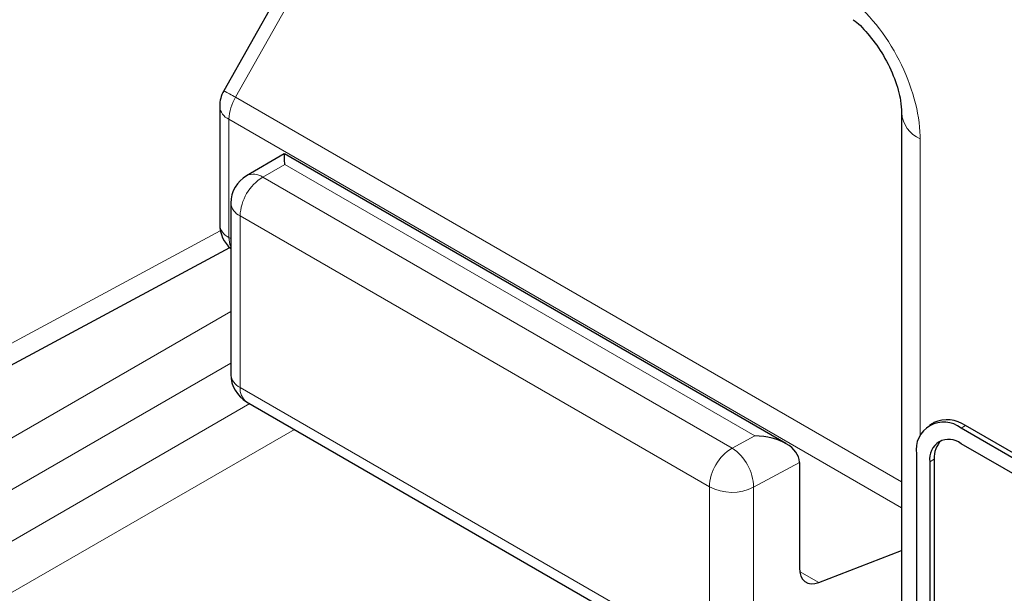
# Paper-space layout 'Blatt2' of a CAD drawing. Header units: millimetres. Extents: x 5 to 418, y 2 to 292.
# Tile 13 of 93: x 139.91 to 143.03, y 144.27 to 146.08. Entities that reach past the tile are written whole.
import ezdxf

# ---------------------------------------------------------------- set-up
doc = ezdxf.new("R2010")
doc.units = ezdxf.units.MM

psp = doc.layouts.new('Blatt2')

# ---------------------------------------------------------------- linework, layer by layer
at = {"color": 7, "linetype": 'Continuous', "lineweight": 25}
for p, q in [((141.2135, 147.0189), (140.5589, 145.8583)), ((140.546, 145.8092), (140.546, 145.4347)), ((142.7075, 145.788), (142.7075, 143.22)), ((140.7508, 145.6584), (140.6314, 145.5894)), ((142.3407, 144.7406), (140.7509, 145.6584)), ((140.5814, 145.5028), (140.5814, 144.9596)), ((139.7544, 144.9188), (140.5779, 145.3615)), ((140.6314, 144.873), (142.1187, 144.0144)), ((142.81, 144.8074), (142.7958, 144.7993)), ((145.4414, 143.3198), (142.8958, 144.7894)), ((145.4556, 143.328), (142.91, 144.7975)), ((145.4414, 143.2708), (142.8958, 144.7404)), ((142.7544, 144.7077), (142.7544, 143.5645)), ((142.3834, 144.6807), (142.3834, 144.347)), ((142.7968, 144.6832), (142.7968, 143.54)), ((142.811, 144.6914), (142.811, 143.5482)), ((142.4446, 144.3004), (142.7075, 144.4021))]:
    psp.add_line(p, q, dxfattribs=at)
at = {"color": 7, "linetype": 'Continuous', "lineweight": 18}
for p, q in [((141.2506, 146.9987), (140.596, 145.8381)), ((140.596, 145.8381), (142.7075, 144.6191)), ((140.5753, 145.7684), (142.7075, 144.5375)), ((140.5753, 145.7684), (140.5753, 145.3939)), ((142.7661, 145.7063), (142.7661, 144.766)), ((140.7521, 145.6253), (140.6826, 145.5852)), ((142.2419, 144.7652), (140.7521, 145.6253)), ((140.6826, 145.5852), (142.17, 144.7265)), ((142.098, 144.6034), (140.6107, 145.462)), ((140.6107, 145.462), (140.6107, 144.9188)), ((139.7987, 145.0119), (140.548, 145.4148)), ((140.5753, 145.3939), (140.5814, 145.3904)), ((139.7419, 144.6746), (140.5814, 145.1592)), ((140.5814, 144.9959), (139.8126, 144.5521)), ((140.6107, 144.9188), (142.098, 144.0602)), ((139.8126, 144.3888), (140.6414, 144.8672)), ((140.7828, 144.7856), (139.8833, 144.2663)), ((142.8958, 144.7894), (142.91, 144.7975)), ((142.17, 144.7265), (142.2419, 144.7652)), ((142.3834, 144.6807), (142.2382, 144.6027)), ((142.7968, 144.6832), (142.811, 144.6914)), ((142.098, 144.0602), (142.098, 144.6034)), ((142.2382, 144.6027), (142.2382, 144.0595)), ((142.3842, 144.3353), (142.4446, 144.3004))]:
    psp.add_line(p, q, dxfattribs=at)
at = {"color": 7, "linetype": 'Continuous', "lineweight": 25}
for centre, radius, start, end in [((140.646, 145.8092), 0.1, 150.5774, 180), ((140.6814, 145.5028), 0.1, 119.9972, 180), ((140.646, 145.4347), 0.1, 180, 229.7258), ((140.6814, 144.9596), 0.1, 180, 240.0027), ((142.8406, 144.7217), 0.0873, 50.7967, 189.214), ((142.8514, 144.7157), 0.1006, 54.3824, 114.3071), ((142.8572, 144.693), 0.0611, 50.7967, 189.214), ((142.8846, 144.6976), 0.0739, 134.0045, 184.8598)]:
    psp.add_arc(centre, radius, start, end, dxfattribs=at)
at = {"color": 7, "linetype": 'Continuous', "lineweight": 18}
for centre, radius, start, end in [((140.1267, 145.0224), 0.941, 60.0865, 62.6603), ((140.7195, 145.7635), 0.1443, 148.8563, 178.0435), ((140.5939, 145.8127), 0.048, 184.1293, 247.1908), ((142.8032, 145.7947), 0.0958, 183.6006, 247.2434), ((140.7638, 145.4552), 0.1533, 121.9772, 177.4454), ((140.6533, 145.5422), 0.052, 55.6476, 114.8655), ((140.6306, 145.5072), 0.0494, 185.0787, 246.2415), ((140.5939, 145.4382), 0.048, 184.1293, 247.1908), ((140.6394, 145.3916), 0.0641, 177.9594, 205.2133), ((140.6306, 144.964), 0.0494, 185.0787, 246.2415), ((140.6607, 144.9139), 0.0503, 174.3555, 234.3323), ((142.2511, 144.5965), 0.1533, 121.9772, 177.4454), ((142.0846, 144.5988), 0.1537, 1.4471, 56.2436), ((142.1688, 144.7403), 0.1541, 242.6565, 296.7662)]:
    psp.add_arc(centre, radius, start, end, dxfattribs=at)
at = {"color": 7, "linetype": 'Continuous', "lineweight": 25}
for centre, major_axis, ratio, start_param, end_param in [((140.7508, 145.5429), (0, 0.1155), 0.015248, 5.50652, 6.274383), ((142.2407, 144.6829), (0.1427, -0.0022), 0.577293, 0.017527, 1.570871), ((142.3126, 144.7216), (-0.05, 0.0866), 0.577206, 3.92692, 3.944678), ((142.4553, 144.3871), (0.0513, 0.0858), 0.587369, 2.36515, 3.78643)]:
    psp.add_ellipse(centre, major_axis=major_axis, ratio=ratio, start_param=start_param, end_param=end_param, dxfattribs=at)
at = {"color": 7, "linetype": 'Continuous', "lineweight": 18}
psp.add_open_spline([(142.7661, 145.7063), (142.7661, 145.7092), (142.7658, 145.7488), (142.7526, 145.8327), (142.7035, 145.9567), (142.6298, 146.0734), (142.5687, 146.13), (142.5381, 146.1583)], degree=3, knots=[0, 0, 0, 0, 0.019366, 0.264509, 0.509654, 0.754828, 1, 1, 1, 1], dxfattribs=at)
at = {"color": 7, "linetype": 'Continuous', "lineweight": 25}
psp.add_open_spline([(142.5542, 146.0835), (142.5561, 146.0821), (142.5717, 146.071), (142.6074, 146.0333), (142.652, 145.9703), (142.6872, 145.8969), (142.7055, 145.8301), (142.7067, 145.8009), (142.7072, 145.7885)], degree=3, knots=[0, 0, 0, 0, 0.027249, 0.217947, 0.420667, 0.632806, 0.844533, 1, 1, 1, 1], dxfattribs=at)

doc.saveas('drawing.dxf')
